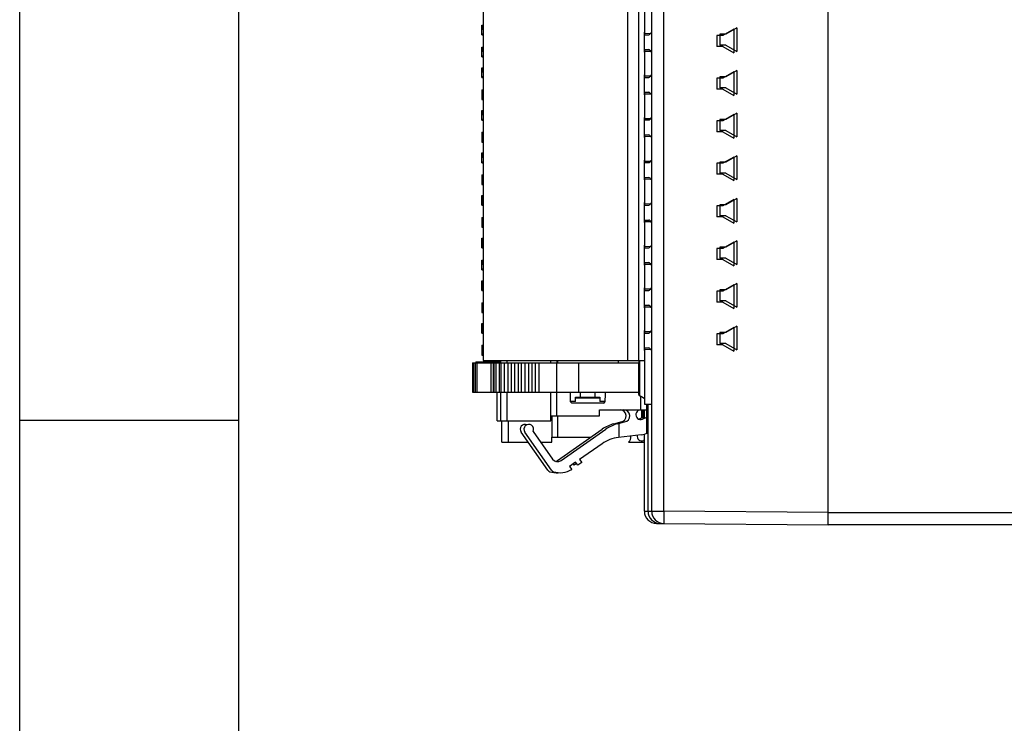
# Model space of a CAD drawing. Header units: millimetres. Extents: x 0 to 420, y 0 to 297.
# Tile 74 of 124: x 0 to 81, y 124 to 181. Entities that reach past the tile are written whole.
import ezdxf

# ---------------------------------------------------------------- set-up
doc = ezdxf.new("R2010")
doc.units = ezdxf.units.MM
doc.header["$LTSCALE"] = 23.1
doc.layers.get('0').update_dxf_attribs({"linetype": 'CONTINUOUS'})
doc.layers.add('03___PRT_ALL_CURVES', color=7, linetype='CONTINUOUS')
doc.layers.add('INTFCLR_139', color=7, linetype='CONTINUOUS')

msp = doc.modelspace()

# ---------------------------------------------------------------- linework, layer by layer
at = {"color": 2, "linetype": 'CONTINUOUS'}
for p, q in [((0, 0), (0, 297)), ((0, 148.5), (18, 148.5))]:
    msp.add_line(p, q, dxfattribs=at)
at = {"color": 7, "linetype": 'CONTINUOUS'}
for p, q in [((18, 6), (18, 291)), ((66.43172, 139.88802), (66.43172, 229.88802)), ((66.43217, 139.88802), (66.43217, 229.88802)), ((51.93217, 141.00587), (51.93217, 228.77017)), ((38.08172, 216.38802), (38.08172, 153.38802)), ((49.98172, 153.38802), (49.98172, 216.38802)), ((50.88172, 153.38802), (50.88172, 216.38802)), ((51.38172, 180.14802), (51.38172, 182.42802)), ((37.98172, 180.13802), (37.98172, 180.93802)), ((37.98172, 180.93802), (38.08172, 180.93802)), ((37.98172, 180.921), (38.08172, 180.921)), ((37.98172, 180.88696), (38.08172, 180.88696)), ((37.98172, 180.81887), (38.08172, 180.81887)), ((37.98172, 180.75079), (38.08172, 180.75079)), ((37.98172, 180.71675), (38.08172, 180.71675)), ((37.98172, 180.64866), (38.08172, 180.64866)), ((37.98172, 180.5976), (38.08172, 180.5976)), ((37.98172, 180.22313), (38.08172, 180.22313)), ((37.98172, 180.13802), (38.08172, 180.13802)), ((51.38172, 180.27565), (51.84051, 180.2664)), ((51.38172, 180.14802), (51.6991, 180.14802)), ((37.98172, 178.33802), (37.98172, 179.13802)), ((37.98172, 179.13802), (38.08172, 179.13802)), ((37.98172, 179.121), (38.08172, 179.121)), ((37.98172, 179.08696), (38.08172, 179.08696)), ((37.98172, 179.01887), (38.08172, 179.01887)), ((37.98172, 178.95079), (38.08172, 178.95079)), ((37.98172, 178.91675), (38.08172, 178.91675)), ((37.98172, 178.84866), (38.08172, 178.84866)), ((51.38172, 176.64802), (51.38172, 178.92802)), ((51.38172, 178.92802), (51.6991, 178.92802)), ((51.38172, 178.8004), (51.84051, 178.80965)), ((37.98172, 178.7976), (38.08172, 178.7976)), ((37.98172, 178.42313), (38.08172, 178.42313)), ((37.98172, 178.33802), (38.08172, 178.33802)), ((37.98172, 176.63802), (37.98172, 177.43802)), ((37.98172, 177.43802), (38.08172, 177.43802)), ((37.98172, 177.421), (38.08172, 177.421)), ((37.98172, 177.38696), (38.08172, 177.38696)), ((37.98172, 177.31887), (38.08172, 177.31887)), ((37.98172, 177.25079), (38.08172, 177.25079)), ((37.98172, 177.21675), (38.08172, 177.21675)), ((37.98172, 177.14866), (38.08172, 177.14866)), ((37.98172, 177.0976), (38.08172, 177.0976)), ((37.98172, 176.72313), (38.08172, 176.72313)), ((37.98172, 176.63802), (38.08172, 176.63802)), ((51.38172, 176.77565), (51.84051, 176.7664)), ((51.38172, 176.64802), (51.6991, 176.64802)), ((37.98172, 175.63802), (37.98172, 174.83802)), ((37.98172, 175.63802), (38.08172, 175.63802)), ((37.98172, 175.17845), (38.08172, 175.17845)), ((37.98172, 175.07632), (38.08172, 175.07632)), ((37.98172, 174.83802), (38.08172, 174.83802)), ((51.38172, 173.14802), (51.38172, 175.42802)), ((51.38172, 175.42802), (51.6991, 175.42802)), ((51.38172, 175.3004), (51.84051, 175.30965)), ((37.98172, 173.13802), (37.98172, 173.93802)), ((37.98172, 173.93802), (38.08172, 173.93802)), ((37.98172, 173.921), (38.08172, 173.921)), ((37.98172, 173.88696), (38.08172, 173.88696)), ((37.98172, 173.81887), (38.08172, 173.81887)), ((37.98172, 173.75079), (38.08172, 173.75079)), ((37.98172, 173.71675), (38.08172, 173.71675)), ((37.98172, 173.64866), (38.08172, 173.64866)), ((37.98172, 173.5976), (38.08172, 173.5976)), ((37.98172, 173.22313), (38.08172, 173.22313)), ((51.38172, 173.27565), (51.84051, 173.2664)), ((51.38172, 173.14802), (51.6991, 173.14802)), ((37.98172, 173.13802), (38.08172, 173.13802)), ((37.98172, 172.13802), (37.98172, 171.33802)), ((37.98172, 172.13802), (38.08172, 172.13802)), ((37.98172, 172.121), (38.08172, 172.121)), ((37.98172, 172.06994), (38.08172, 172.06994)), ((37.98172, 172.00185), (38.08172, 172.00185)), ((37.98172, 171.95079), (38.08172, 171.95079)), ((37.98172, 171.89973), (38.08172, 171.89973)), ((37.98172, 171.84866), (38.08172, 171.84866)), ((37.98172, 171.83164), (38.08172, 171.83164)), ((38.08172, 171.78058), (37.98172, 171.78058)), ((37.98172, 171.72951), (38.08172, 171.72951)), ((37.98172, 171.64441), (38.08172, 171.64441)), ((37.98172, 171.5593), (38.08172, 171.5593)), ((51.38172, 169.64802), (51.38172, 171.92802)), ((51.38172, 171.92802), (51.6991, 171.92802)), ((51.38172, 171.8004), (51.84051, 171.80965)), ((37.98172, 171.47419), (38.08172, 171.47419)), ((37.98172, 171.40611), (38.08172, 171.40611)), ((37.98172, 171.35505), (38.08172, 171.35505)), ((37.98172, 171.33802), (38.08172, 171.33802)), ((37.98172, 169.63802), (37.98172, 170.43802)), ((37.98172, 170.43802), (38.08172, 170.43802)), ((37.98172, 170.421), (38.08172, 170.421)), ((37.98172, 170.38696), (38.08172, 170.38696)), ((37.98172, 170.31887), (38.08172, 170.31887)), ((37.98172, 170.25079), (38.08172, 170.25079)), ((37.98172, 170.21675), (38.08172, 170.21675)), ((37.98172, 170.14866), (38.08172, 170.14866)), ((37.98172, 170.0976), (38.08172, 170.0976)), ((37.98172, 169.72313), (38.08172, 169.72313)), ((37.98172, 169.63802), (38.08172, 169.63802)), ((51.38172, 169.77565), (51.84051, 169.7664)), ((51.38172, 169.64802), (51.6991, 169.64802)), ((37.98172, 168.63802), (37.98172, 167.83802)), ((37.98172, 168.63802), (38.08172, 168.63802)), ((37.98172, 168.621), (38.08172, 168.621)), ((37.98172, 168.56994), (38.08172, 168.56994)), ((37.98172, 168.51887), (38.08172, 168.51887)), ((37.98172, 168.43377), (38.08172, 168.43377)), ((37.98172, 168.3827), (38.08172, 168.3827)), ((37.98172, 168.31462), (38.08172, 168.31462)), ((51.38172, 166.14802), (51.38172, 168.42802)), ((51.38172, 168.42802), (51.6991, 168.42802)), ((51.38172, 168.3004), (51.84051, 168.30965)), ((37.98172, 168.26356), (38.08172, 168.26356)), ((37.98172, 168.24653), (38.08172, 168.24653)), ((37.98172, 168.22951), (38.08172, 168.22951)), ((37.98172, 168.17845), (38.08172, 168.17845)), ((37.98172, 168.09334), (38.08172, 168.09334)), ((37.98172, 168.04228), (38.08172, 168.04228)), ((37.98172, 167.95717), (38.08172, 167.95717)), ((37.98172, 167.90611), (38.08172, 167.90611)), ((37.98172, 167.85505), (38.08172, 167.85505)), ((37.98172, 167.83802), (38.08172, 167.83802)), ((37.98172, 166.13802), (37.98172, 166.93802)), ((37.98172, 166.93802), (38.08172, 166.93802)), ((37.98172, 166.921), (38.08172, 166.921)), ((37.98172, 166.88696), (38.08172, 166.88696)), ((37.98172, 166.81887), (38.08172, 166.81887)), ((37.98172, 166.75079), (38.08172, 166.75079)), ((37.98172, 166.71675), (38.08172, 166.71675)), ((37.98172, 166.64866), (38.08172, 166.64866)), ((37.98172, 166.5976), (38.08172, 166.5976)), ((37.98172, 166.54653), (38.08172, 166.54653)), ((37.98172, 166.51249), (38.08172, 166.51249)), ((37.98172, 166.46143), (38.08172, 166.46143)), ((37.98172, 166.39334), (38.08172, 166.39334)), ((37.98172, 166.32526), (38.08172, 166.32526)), ((38.08172, 166.27419), (37.98172, 166.27419)), ((37.98172, 166.22313), (38.08172, 166.22313)), ((37.98172, 166.18909), (38.08172, 166.18909)), ((37.98172, 166.15505), (38.08172, 166.15505)), ((37.98172, 166.13802), (38.08172, 166.13802)), ((51.38172, 166.27565), (51.84051, 166.2664)), ((51.38172, 166.14802), (51.6991, 166.14802)), ((37.98172, 165.13802), (37.98172, 164.33802)), ((37.98172, 165.13802), (38.08172, 165.13802)), ((37.98172, 165.121), (38.08172, 165.121)), ((37.98172, 165.06994), (38.08172, 165.06994)), ((37.98172, 165.01887), (38.08172, 165.01887)), ((37.98172, 164.95079), (38.08172, 164.95079)), ((37.98172, 164.89973), (38.08172, 164.89973)), ((37.98172, 164.81462), (38.08172, 164.81462)), ((37.98172, 164.66143), (38.08172, 164.66143)), ((37.98172, 164.57632), (38.08172, 164.57632)), ((37.98172, 164.52526), (38.08172, 164.52526)), ((37.98172, 164.45717), (38.08172, 164.45717)), ((37.98172, 164.40611), (38.08172, 164.40611)), ((37.98172, 164.35505), (38.08172, 164.35505)), ((37.98172, 164.33802), (38.08172, 164.33802)), ((51.38172, 162.64802), (51.38172, 164.92802)), ((51.38172, 164.92802), (51.6991, 164.92802)), ((51.38172, 164.8004), (51.84051, 164.80965)), ((37.98172, 162.63802), (37.98172, 163.43802)), ((37.98172, 163.43802), (38.08172, 163.43802)), ((37.98172, 163.421), (38.08172, 163.421)), ((37.98172, 163.38696), (38.08172, 163.38696)), ((37.98172, 163.31887), (38.08172, 163.31887)), ((37.98172, 163.25079), (38.08172, 163.25079)), ((37.98172, 163.21675), (38.08172, 163.21675)), ((37.98172, 163.14866), (38.08172, 163.14866)), ((37.98172, 163.0976), (38.08172, 163.0976)), ((37.98172, 163.04653), (38.08172, 163.04653)), ((37.98172, 163.01249), (38.08172, 163.01249)), ((37.98172, 162.96143), (38.08172, 162.96143)), ((37.98172, 162.89334), (38.08172, 162.89334)), ((37.98172, 162.82526), (38.08172, 162.82526)), ((38.08172, 162.77419), (37.98172, 162.77419)), ((37.98172, 162.72313), (38.08172, 162.72313)), ((37.98172, 162.68909), (38.08172, 162.68909)), ((37.98172, 162.65505), (38.08172, 162.65505)), ((37.98172, 162.63802), (38.08172, 162.63802)), ((51.38172, 162.77565), (51.84051, 162.7664)), ((51.38172, 162.64802), (51.6991, 162.64802)), ((37.98172, 160.83802), (37.98172, 161.63802)), ((37.98172, 161.63802), (38.08172, 161.63802)), ((37.98172, 161.621), (38.08172, 161.621)), ((37.98172, 161.58696), (38.08172, 161.58696)), ((37.98172, 161.51887), (38.08172, 161.51887)), ((37.98172, 161.45079), (38.08172, 161.45079)), ((37.98172, 161.41675), (38.08172, 161.41675)), ((37.98172, 161.34866), (38.08172, 161.34866)), ((37.98172, 161.2976), (38.08172, 161.2976)), ((51.38172, 159.14802), (51.38172, 161.42802)), ((51.38172, 161.42802), (51.6991, 161.42802)), ((51.38172, 161.3004), (51.84051, 161.30965)), ((37.98172, 160.92313), (38.08172, 160.92313)), ((37.98172, 160.83802), (38.08172, 160.83802)), ((37.98172, 159.13802), (37.98172, 159.93802)), ((37.98172, 159.93802), (38.08172, 159.93802)), ((37.98172, 159.921), (38.08172, 159.921)), ((37.98172, 159.88696), (38.08172, 159.88696)), ((37.98172, 159.81887), (38.08172, 159.81887)), ((37.98172, 159.75079), (38.08172, 159.75079)), ((37.98172, 159.71675), (38.08172, 159.71675)), ((37.98172, 159.64866), (38.08172, 159.64866)), ((37.98172, 159.5976), (38.08172, 159.5976)), ((37.98172, 159.54653), (38.08172, 159.54653)), ((37.98172, 159.51249), (38.08172, 159.51249)), ((37.98172, 159.46143), (38.08172, 159.46143)), ((37.98172, 159.39334), (38.08172, 159.39334)), ((37.98172, 159.32526), (38.08172, 159.32526)), ((38.08172, 159.27419), (37.98172, 159.27419)), ((37.98172, 159.22313), (38.08172, 159.22313)), ((37.98172, 159.18909), (38.08172, 159.18909)), ((37.98172, 159.15505), (38.08172, 159.15505)), ((37.98172, 159.13802), (38.08172, 159.13802)), ((51.38172, 159.27565), (51.84051, 159.2664)), ((51.38172, 159.14802), (51.6991, 159.14802)), ((37.98172, 158.13802), (37.98172, 157.33802)), ((37.98172, 158.13802), (38.08172, 158.13802)), ((51.38172, 155.64802), (51.38172, 157.92802)), ((51.38172, 157.92802), (51.6991, 157.92802)), ((51.38172, 157.8004), (51.84051, 157.80965)), ((37.98172, 157.67845), (38.08172, 157.67845)), ((37.98172, 157.57632), (38.08172, 157.57632)), ((37.98172, 157.33802), (38.08172, 157.33802)), ((37.98172, 155.63693), (37.98172, 156.43802)), ((37.98172, 156.43802), (38.08172, 156.43802)), ((37.98172, 156.43693), (38.08172, 156.43693)), ((37.98172, 156.41991), (38.08172, 156.41991)), ((37.98172, 156.38587), (38.08172, 156.38587)), ((37.98172, 156.31778), (38.08172, 156.31778)), ((37.98172, 156.2497), (38.08172, 156.2497)), ((37.98172, 156.21565), (38.08172, 156.21565)), ((37.98172, 156.14757), (38.08172, 156.14757)), ((37.98172, 156.0965), (38.08172, 156.0965)), ((37.98172, 156.04544), (38.08172, 156.04544)), ((37.98172, 156.0114), (38.08172, 156.0114)), ((37.98172, 155.96033), (38.08172, 155.96033)), ((37.98172, 155.89225), (38.08172, 155.89225)), ((37.98172, 155.82416), (38.08172, 155.82416)), ((38.08172, 155.7731), (37.98172, 155.7731)), ((37.98172, 155.72204), (38.08172, 155.72204)), ((37.98172, 155.68799), (38.08172, 155.68799)), ((37.98172, 155.65395), (38.08172, 155.65395)), ((37.98172, 155.63693), (38.08172, 155.63693)), ((51.38172, 155.77565), (51.84051, 155.7664)), ((51.38172, 155.64802), (51.6991, 155.64802)), ((37.98172, 154.63802), (37.98172, 153.83802)), ((37.98172, 154.63802), (38.08172, 154.63802)), ((37.98172, 154.621), (38.08172, 154.621)), ((37.98172, 154.56994), (38.08172, 154.56994)), ((37.98172, 154.50185), (38.08172, 154.50185)), ((37.98172, 154.45079), (38.08172, 154.45079)), ((37.98172, 154.39973), (38.08172, 154.39973)), ((37.98172, 154.34866), (38.08172, 154.34866)), ((37.98172, 154.33164), (38.08172, 154.33164)), ((38.08172, 154.28058), (37.98172, 154.28058)), ((37.98172, 154.22951), (38.08172, 154.22951)), ((37.98172, 154.14441), (38.08172, 154.14441)), ((37.98172, 154.0593), (38.08172, 154.0593)), ((37.98172, 153.97419), (38.08172, 153.97419)), ((37.98172, 153.90611), (38.08172, 153.90611)), ((37.98172, 153.85505), (38.08172, 153.85505)), ((37.98172, 153.83802), (38.08172, 153.83802)), ((51.38172, 149.78802), (51.38172, 154.42802)), ((51.38172, 154.42802), (51.6991, 154.42802)), ((51.38172, 154.3004), (51.84051, 154.30965)), ((37.21862, 153.18802), (37.21862, 150.78802)), ((37.21866, 153.18802), (50.88172, 153.18802)), ((37.46862, 153.28802), (37.46862, 153.18802)), ((37.46866, 153.28802), (39.53172, 153.28802)), ((38.08172, 153.38802), (51.38172, 153.38802)), ((38.91572, 153.18802), (38.91572, 150.78802)), ((39.16572, 153.28802), (39.16572, 153.18802)), ((39.23172, 153.28802), (39.23172, 153.38802)), ((39.53172, 153.18802), (39.53172, 153.38802)), ((39.53992, 153.18802), (39.53992, 150.78802)), ((39.82274, 153.18802), (39.82274, 150.78802)), ((40.10556, 153.18802), (40.10556, 150.78802)), ((40.38838, 153.18802), (40.38838, 150.78802)), ((40.6712, 153.18802), (40.6712, 150.78802)), ((40.95402, 153.18802), (40.95402, 150.78802)), ((41.23684, 150.78802), (41.23684, 153.18802)), ((41.51967, 153.18802), (41.51967, 150.78802)), ((41.80249, 153.18802), (41.80249, 150.78802)), ((42.08531, 153.18802), (42.08531, 150.78802)), ((42.36813, 153.18802), (42.36813, 150.78802)), ((42.65095, 153.18802), (42.65095, 150.78802)), ((44.13172, 153.38802), (44.13172, 153.18802)), ((44.18172, 153.38802), (44.18172, 153.18802)), ((49.18172, 153.38802), (49.18172, 153.18802)), ((50.88172, 150.58802), (50.88172, 153.18802)), ((50.90404, 152.73802), (50.90404, 153.38802)), ((50.93175, 153.38802), (50.93172, 150.5258)), ((50.93172, 152.73802), (50.88172, 152.73802)), ((37.21866, 150.78802), (50.88172, 150.78802)), ((39.23172, 148.43802), (39.23172, 150.78802)), ((39.53172, 148.43802), (39.53172, 150.78802)), ((44.13172, 148.83802), (44.13172, 150.78802)), ((46.07705, 150.38902), (46.07705, 150.78802)), ((47.28639, 150.38902), (47.28639, 150.78802)), ((50.85401, 150.78802), (50.85401, 150.58802)), ((50.85401, 150.58802), (50.93172, 150.58802)), ((50.90401, 150.50817), (50.90404, 150.58802)), ((50.90401, 150.50817), (50.92171, 150.51833)), ((51.38172, 150.23236), (50.90401, 150.50817)), ((45.68172, 150.01502), (45.24504, 150.01502)), ((47.97948, 149.88802), (45.38396, 149.88802)), ((45.68172, 150.01502), (45.68172, 150.38902)), ((45.68172, 150.38902), (47.68172, 150.38902)), ((47.68172, 150.29002), (45.68172, 150.29002)), ((47.68172, 150.38902), (47.68172, 150.01502)), ((48.11841, 150.01502), (47.68172, 150.01502)), ((51.93217, 149.78802), (51.38172, 149.78802)), ((51.53172, 147.39096), (51.53172, 149.78802)), ((51.63172, 141.00587), (51.63172, 149.78802)), ((47.63172, 148.83802), (47.63172, 149.33802)), ((47.63172, 149.33802), (51.53172, 149.33802)), ((51.23172, 148.58802), (51.23172, 149.33802)), ((51.33172, 148.62195), (51.33172, 149.33802)), ((39.23172, 148.43802), (43.63172, 148.43802)), ((39.63172, 146.68802), (39.63172, 148.43802)), ((43.63172, 148.43802), (43.63172, 148.83802)), ((43.63172, 148.83802), (47.63172, 148.83802)), ((44.23172, 147.08802), (44.23172, 148.83802)), ((48.81276, 148.185), (49.40279, 148.3431)), ((48.92232, 148.21436), (48.92232, 148.12664)), ((49.11276, 148.185), (49.70279, 148.3431)), ((49.22232, 148.21436), (49.22232, 147.06848)), ((51.23172, 148.69524), (50.88221, 148.56716)), ((51.53172, 148.69524), (51.16935, 148.56245)), ((51.53172, 148.58802), (51.63172, 148.58802)), ((43.4031, 144.36804), (41.20406, 147.50859)), ((43.7031, 144.36804), (41.50406, 147.50859)), ((42.19425, 147.56898), (43.79037, 145.28948)), ((44.18673, 145.16669), (47.86849, 147.74468)), ((44.48673, 145.16669), (48.16849, 147.74468)), ((51.06011, 147.29413), (49.20708, 147.06661)), ((51.33172, 141.00587), (51.33172, 147.3403)), ((39.63172, 146.68802), (41.77863, 146.68802)), ((42.8111, 146.68802), (43.73172, 146.68802)), ((43.73172, 146.68802), (43.73172, 147.08802)), ((43.73172, 147.08802), (46.93069, 147.08802)), ((47.85196, 146.54643), (46.01049, 145.25702)), ((50.03172, 146.68802), (51.33172, 146.68802)), ((51.33172, 146.8353), (51.26935, 146.81245)), ((45.68283, 145.02759), (45.19134, 144.68344)), ((45.5549, 144.78184), (45.48153, 144.88663)), ((45.75621, 144.92279), (45.5549, 144.78184)), ((45.8549, 144.78184), (45.68283, 145.02759)), ((46.18257, 145.01127), (45.8549, 144.78184)), ((46.01049, 145.25702), (46.18257, 145.01127)), ((45.19134, 144.68344), (45.36341, 144.43769)), ((52.323, 140.00591), (52.62297, 140.00329)), ((52.623, 140.00591), (52.92342, 140.00329)), ((52.92345, 140.00591), (66.43217, 139.88802)), ((142.93172, 139.88802), (66.43172, 139.88802))]:
    msp.add_line(p, q, dxfattribs=at)
at = {"color": 9, "linetype": 'CONTINUOUS'}
for p, q in [((52.92381, 141.00593), (52.92381, 228.77015)), ((37.2772, 153.18802), (37.2772, 150.78802)), ((37.41858, 153.18802), (37.41858, 150.78802)), ((37.5272, 153.28802), (37.5272, 153.18802)), ((37.56, 153.18802), (37.56, 150.78802)), ((37.66858, 153.28802), (37.66858, 153.18802)), ((37.81, 153.28802), (37.81, 153.18802)), ((38.71572, 153.18802), (38.71572, 150.78802)), ((38.96572, 153.28802), (38.96572, 153.18802)), ((38.9743, 153.18802), (38.9743, 150.78802)), ((39.11568, 153.18802), (39.11568, 150.78802)), ((39.2243, 153.28802), (39.2243, 153.18802)), ((39.36568, 153.28802), (39.36568, 153.18802)), ((39.39852, 153.18802), (39.39852, 150.78802)), ((40.03172, 153.38802), (40.03172, 153.18802)), ((43.64172, 153.18802), (43.64172, 153.38802)), ((44.12368, 153.18802), (44.12368, 150.78802)), ((45.90687, 153.18802), (45.90687, 150.78802)), ((40.03172, 150.78802), (40.03172, 148.43802)), ((43.64172, 148.83802), (43.64172, 150.78802)), ((51.03172, 149.33802), (51.03172, 150.43443)), ((51.13172, 148.65859), (51.13172, 149.33802)), ((40.13172, 148.43802), (40.13172, 146.68802)), ((43.74172, 147.08802), (43.74172, 148.83802)), ((51.33172, 141.00587), (51.62154, 141.00587)), ((51.63172, 141.00587), (51.92154, 141.00587)), ((51.93217, 141.00587), (52.92381, 141.00587)), ((66.43217, 140.88798), (52.92381, 141.00593)), ((66.43172, 140.88802), (143.73172, 140.88802))]:
    msp.add_line(p, q, dxfattribs=at)
at = {"color": 7, "linetype": 'CONTINUOUS'}
for centre, radius, start, end in [((51.6991, 180.27302), 0.125, 270, 334.1959895), ((52.08172, 180.08802), 0.3, 119.9085204, 154.1959895), ((51.6991, 178.80302), 0.125, 25.8040105, 90), ((52.08172, 178.98802), 0.3, 205.8040105, 240.0914796), ((51.6991, 176.77302), 0.125, 270, 334.1959895), ((52.08172, 176.58802), 0.3, 119.9085204, 154.1959895), ((51.6991, 175.30302), 0.125, 25.8040105, 90), ((52.08172, 175.48802), 0.3, 205.8040105, 240.0914796), ((51.6991, 173.27302), 0.125, 270, 334.1959895), ((52.08172, 173.08802), 0.3, 119.9085204, 154.1959895), ((51.6991, 171.80302), 0.125, 25.8040105, 90), ((52.08172, 171.98802), 0.3, 205.8040105, 240.0914796), ((51.6991, 169.77302), 0.125, 270, 334.1959895), ((52.08172, 169.58802), 0.3, 119.9085204, 154.1959895), ((51.6991, 168.30302), 0.125, 25.8040105, 90), ((52.08172, 168.48802), 0.3, 205.8040105, 240.0914796), ((51.6991, 166.27302), 0.125, 270, 334.1959895), ((52.08172, 166.08802), 0.3, 119.9085204, 154.1959895), ((51.6991, 164.80302), 0.125, 25.8040105, 90), ((52.08172, 164.98802), 0.3, 205.8040105, 240.0914796), ((51.6991, 162.77302), 0.125, 270, 334.1959895), ((52.08172, 162.58802), 0.3, 119.9085204, 154.1959895), ((51.6991, 161.30302), 0.125, 25.8040105, 90), ((52.08172, 161.48802), 0.3, 205.8040105, 240.0914796), ((51.6991, 159.27302), 0.125, 270, 334.1959895), ((52.08172, 159.08802), 0.3, 119.9085204, 154.1959895), ((51.6991, 157.80302), 0.125, 25.8040105, 90), ((52.08172, 157.98802), 0.3, 205.8040105, 240.0914796), ((51.6991, 155.77302), 0.125, 270, 334.1959895), ((52.08172, 155.58802), 0.3, 119.9085204, 154.1959895), ((51.6991, 154.30302), 0.125, 25.8040105, 90), ((52.08172, 154.48802), 0.3, 205.8040105, 240.0914796), ((60.22884, 166.26599), 22.10448, 227.3231696, 227.8110573), ((33.13467, 166.26602), 22.10447, 312.1887732, 312.6766612), ((49.33172, 148.83802), 0.5, 278.1712336, 90), ((49.63172, 148.83802), 0.5, 278.1712336, 90), ((51.03172, 148.93802), 0.4, 107.3899885, 290.1253698), ((41.53172, 147.73802), 0.4, 67.9193526, 215), ((41.83172, 147.73802), 0.4, 335, 215), ((49.58922, 145.28723), 3, 105, 125), ((49.88922, 145.28723), 3, 105, 125), ((51.13172, 147.18802), 0.4, 170.4352802, 290.1253698), ((50.6945, 150.27177), 3, 277, 288.204447), ((49.57269, 144.08897), 3, 97, 125), ((49.73172, 147.08802), 0.5, 306.8698976, 11.8965647), ((44.19995, 145.57626), 0.5, 215, 305), ((43.89995, 145.57626), 0.5, 287.5253097, 305), ((43.64885, 144.54011), 0.3, 215, 251.967822), ((44.11318, 145.96643), 1.8, 251.967822, 274.6806171), ((43.94885, 144.54011), 0.3, 215, 251.967822), ((44.41318, 145.96643), 1.8, 251.967822, 301.864354), ((52.33172, 141.00587), 1, 180, 269.5), ((52.63172, 141.00587), 1, 180, 269.5), ((52.93217, 141.00587), 1, 180, 269.5)]:
    msp.add_arc(centre, radius, start, end, dxfattribs=at)
for start_param, end_param in [(-4.40573732, -4.37039559), (-1.91278972, -1.87744799)]:
    msp.add_ellipse((46.68172, 157.75404), major_axis=(0, 23.07634), ratio=0.066085, start_param=start_param, end_param=end_param, dxfattribs=at)
msp.add_open_spline([(50.93172, 150.5258), (51.08205, 150.43975), (51.23176, 150.35263), (51.38164, 150.26581)], degree=3, dxfattribs=at)
at = {"color": 9, "linetype": 'CONTINUOUS'}
for points, knots in [([(52.92345, 141.0059), (52.92288, 140.94089), (52.92104, 140.7052), (52.91983, 140.46951), (52.91983, 140.29882)], [0, 0, 0, 0, 0.27582619, 1, 1, 1, 1]), ([(52.32071, 140.05559), (52.32084, 140.04839), (52.32137, 140.03643), (52.32104, 140.01959), (52.32297, 140.01251), (52.32192, 140.00592), (52.323, 140.00591)], [0, 0, 0, 0, 0.43441551, 0.74670089, 0.93543875, 1, 1, 1, 1]), ([(52.62071, 140.05575), (52.62084, 140.04852), (52.62111, 140.03613), (52.62152, 140.02176), (52.622, 140.01359), (52.62221, 140.00939), (52.62263, 140.0075), (52.62271, 140.00592), (52.623, 140.00591)], [0, 0, 0, 0, 0.43421128, 0.74635409, 0.8561947, 0.93502077, 0.98276774, 1, 1, 1, 1]), ([(52.91983, 140.29882), (52.91983, 140.27689), (52.91987, 140.23545), (52.92003, 140.17717), (52.92032, 140.12686), (52.92069, 140.08498), (52.92122, 140.05213), (52.92164, 140.03016), (52.92226, 140.01769), (52.92242, 140.01123), (52.92309, 140.0084), (52.92302, 140.00592), (52.92345, 140.00591)], [0, 0, 0, 0, 0.2245571, 0.42421381, 0.59659355, 0.73978615, 0.85260683, 0.9339697, 0.9626226, 0.98318565, 0.99562066, 1, 1, 1, 1])]:
    msp.add_open_spline(points, degree=3, knots=knots, dxfattribs=at)
at = {"layer": '03___PRT_ALL_CURVES', "color": 4, "linetype": 'CONTINUOUS'}
for p, q in [((51.33172, 178.71963), (51.33172, 180.35641)), ((51.33172, 175.21963), (51.33172, 176.85641)), ((51.33172, 171.71963), (51.33172, 173.35641)), ((51.33172, 168.21963), (51.33172, 169.85641)), ((51.33172, 164.71963), (51.33172, 166.35641)), ((51.33172, 161.21963), (51.33172, 162.85641)), ((51.33172, 157.71963), (51.33172, 159.35641)), ((51.33172, 154.21963), (51.33172, 155.85641))]:
    msp.add_line(p, q, dxfattribs=at)
at = {"layer": 'INTFCLR_139', "color": 7, "linetype": 'CONTINUOUS'}
for p, q in [((58.68172, 180.60764), (57.78172, 180.08802)), ((58.93172, 180.70764), (58.03172, 180.18802)), ((58.67966, 180.60645), (58.67966, 178.6696)), ((58.68172, 180.60764), (58.68172, 178.66841)), ((58.92966, 180.70645), (58.92966, 178.7696)), ((58.93172, 180.70764), (58.93172, 178.76841)), ((57.28172, 180.08802), (57.28172, 179.18802)), ((57.78172, 180.08802), (57.28172, 180.08802)), ((57.53172, 180.18802), (57.53172, 179.28802)), ((58.03172, 180.18802), (57.53172, 180.18802)), ((57.78172, 179.18802), (57.28172, 179.18802)), ((58.03172, 179.28802), (57.53172, 179.28802)), ((57.78172, 179.18802), (58.68172, 178.66841)), ((58.03172, 179.28802), (58.93172, 178.76841)), ((58.93172, 177.20764), (58.03172, 176.68802)), ((58.92966, 177.20645), (58.92966, 175.2696)), ((58.93172, 177.20764), (58.93172, 175.26841)), ((57.28172, 176.58802), (57.28172, 175.68802)), ((57.78172, 176.58802), (57.28172, 176.58802)), ((57.53172, 176.68802), (57.53172, 175.78802)), ((58.03172, 176.68802), (57.53172, 176.68802)), ((58.68172, 177.10764), (57.78172, 176.58802)), ((58.67966, 177.10645), (58.67966, 175.1696)), ((58.68172, 177.10764), (58.68172, 175.16841)), ((57.78172, 175.68802), (57.28172, 175.68802)), ((58.03172, 175.78802), (57.53172, 175.78802)), ((57.78172, 175.68802), (58.68172, 175.16841)), ((58.03172, 175.78802), (58.93172, 175.26841)), ((57.53172, 173.18802), (57.53172, 172.28802)), ((58.03172, 173.18802), (57.53172, 173.18802)), ((58.68172, 173.60764), (57.78172, 173.08802)), ((58.93172, 173.70764), (58.03172, 173.18802)), ((58.67966, 173.60645), (58.67966, 171.6696)), ((58.68172, 173.60764), (58.68172, 171.66841)), ((58.92966, 173.70645), (58.92966, 171.7696)), ((58.93172, 173.70764), (58.93172, 171.76841)), ((57.28172, 173.08802), (57.28172, 172.18802)), ((57.78172, 173.08802), (57.28172, 173.08802)), ((57.78172, 172.18802), (57.28172, 172.18802)), ((58.03172, 172.28802), (57.53172, 172.28802)), ((57.78172, 172.18802), (58.68172, 171.66841)), ((58.03172, 172.28802), (58.93172, 171.76841)), ((58.68172, 170.10764), (57.78172, 169.58802)), ((58.93172, 170.20764), (58.03172, 169.68802)), ((58.67966, 170.10645), (58.67966, 168.1696)), ((58.68172, 170.10764), (58.68172, 168.16841)), ((58.92966, 170.20645), (58.92966, 168.2696)), ((58.93172, 170.20764), (58.93172, 168.26841)), ((57.28172, 169.58802), (57.28172, 168.68802)), ((57.78172, 169.58802), (57.28172, 169.58802)), ((57.53172, 169.68802), (57.53172, 168.78802)), ((58.03172, 169.68802), (57.53172, 169.68802)), ((57.78172, 168.68802), (57.28172, 168.68802)), ((58.03172, 168.78802), (57.53172, 168.78802)), ((57.78172, 168.68802), (58.68172, 168.16841)), ((58.03172, 168.78802), (58.93172, 168.26841)), ((58.93172, 166.70764), (58.03172, 166.18802)), ((58.92966, 166.70645), (58.92966, 164.7696)), ((58.93172, 166.70764), (58.93172, 164.76841)), ((57.28172, 166.08802), (57.28172, 165.18802)), ((57.78172, 166.08802), (57.28172, 166.08802)), ((57.53172, 166.18802), (57.53172, 165.28802)), ((58.03172, 166.18802), (57.53172, 166.18802)), ((58.68172, 166.60764), (57.78172, 166.08802)), ((58.67966, 166.60645), (58.67966, 164.6696)), ((58.68172, 166.60764), (58.68172, 164.66841)), ((57.78172, 165.18802), (57.28172, 165.18802)), ((58.03172, 165.28802), (57.53172, 165.28802)), ((57.78172, 165.18802), (58.68172, 164.66841)), ((58.03172, 165.28802), (58.93172, 164.76841)), ((57.53172, 162.68802), (57.53172, 161.78802)), ((58.03172, 162.68802), (57.53172, 162.68802)), ((58.68172, 163.10764), (57.78172, 162.58802)), ((58.93172, 163.20764), (58.03172, 162.68802)), ((58.67966, 163.10645), (58.67966, 161.1696)), ((58.68172, 163.10764), (58.68172, 161.16841)), ((58.92966, 163.20645), (58.92966, 161.2696)), ((58.93172, 163.20764), (58.93172, 161.26841)), ((57.28172, 162.58802), (57.28172, 161.68802)), ((57.78172, 162.58802), (57.28172, 162.58802)), ((57.78172, 161.68802), (57.28172, 161.68802)), ((58.03172, 161.78802), (57.53172, 161.78802)), ((57.78172, 161.68802), (58.68172, 161.16841)), ((58.03172, 161.78802), (58.93172, 161.26841)), ((58.68172, 159.60764), (57.78172, 159.08802)), ((58.93172, 159.70764), (58.03172, 159.18802)), ((58.67966, 159.60645), (58.67966, 157.6696)), ((58.68172, 159.60764), (58.68172, 157.66841)), ((58.92966, 159.70645), (58.92966, 157.7696)), ((58.93172, 159.70764), (58.93172, 157.76841)), ((57.28172, 159.08802), (57.28172, 158.18802)), ((57.78172, 159.08802), (57.28172, 159.08802)), ((57.53172, 159.18802), (57.53172, 158.28802)), ((58.03172, 159.18802), (57.53172, 159.18802)), ((57.78172, 158.18802), (57.28172, 158.18802)), ((58.03172, 158.28802), (57.53172, 158.28802)), ((57.78172, 158.18802), (58.68172, 157.66841)), ((58.03172, 158.28802), (58.93172, 157.76841)), ((58.93172, 156.20764), (58.03172, 155.68802)), ((58.92966, 156.20645), (58.92966, 154.2696)), ((58.93172, 156.20764), (58.93172, 154.26841)), ((57.28172, 155.58802), (57.28172, 154.68802)), ((57.78172, 155.58802), (57.28172, 155.58802)), ((57.53172, 155.68802), (57.53172, 154.78802)), ((58.03172, 155.68802), (57.53172, 155.68802)), ((58.68172, 156.10764), (57.78172, 155.58802)), ((58.67966, 156.10645), (58.67966, 154.1696)), ((58.68172, 156.10764), (58.68172, 154.16841)), ((57.78172, 154.68802), (57.28172, 154.68802)), ((58.03172, 154.78802), (57.53172, 154.78802)), ((57.78172, 154.68802), (58.68172, 154.16841)), ((58.03172, 154.78802), (58.93172, 154.26841))]:
    msp.add_line(p, q, dxfattribs=at)

doc.saveas('drawing.dxf')
